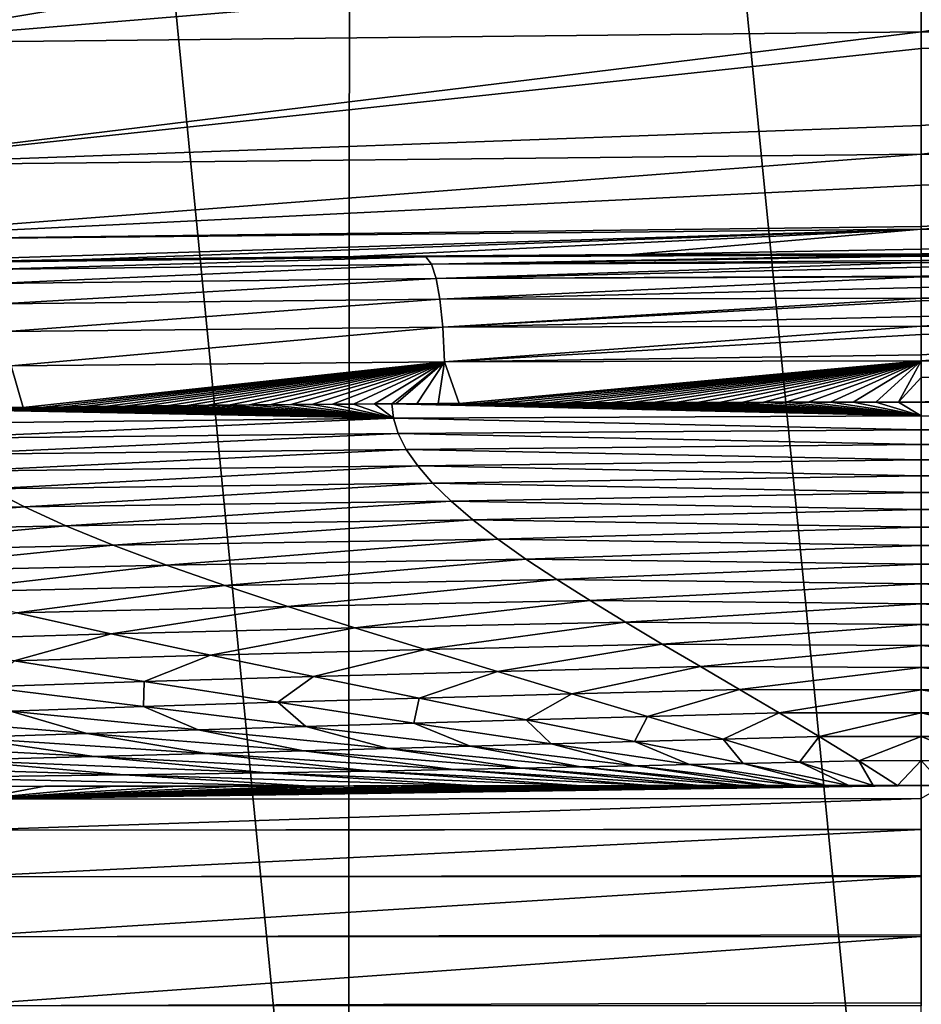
# Model space of a CAD drawing. Header units: metres. Extents: x -136 to 36, y -263 to -20.
# Tile 61 of 99: x -2.17 to 0, y -69.59 to -67.22. Entities that reach past the tile are written whole.
import ezdxf

# ---------------------------------------------------------------- set-up
doc = ezdxf.new("R2010")
doc.units = ezdxf.units.M
doc.layers.add('solid_11_382_034_XXX', color=7, linetype='CONTINUOUS')

msp = doc.modelspace()

# ---------------------------------------------------------------- linework, layer by layer
at = {"layer": 'solid_11_382_034_XXX'}
for points in [[(-2.755186, -71.43222, 22.866289), (-1.379782, -71.43354, 22.990484), (-2.735515, -57.603088, 22.868654)], [(-1.379782, -71.43354, 22.990484), (-1.370191, -57.603088, 22.991058), (-2.735515, -57.603088, 22.868654)], [(-1.379782, -71.43354, 22.990484), (0, -71.434776, 23.031908), (-1.370191, -57.603088, 22.991058)], [(-1.370191, -57.603088, 22.991058), (0, -71.434776, 23.031908), (0, -57.603088, 23.031908)], [(-0.000168, -66.851257, -24.397455), (-0.000171, -67.066566, -24.678522), (-2.56618, -67.279175, -24.833685)], [(-2.513124, -66.879601, -24.264988), (-0.000168, -66.851257, -24.397455), (-2.56618, -67.279175, -24.833685)], [(2.512827, -66.879593, -24.265017), (-0.000172, -67.251709, -24.969757), (-0.000171, -67.066566, -24.678522)], [(2.512827, -66.879593, -24.265017), (2.565877, -67.279167, -24.833714), (-0.000172, -67.251709, -24.969757)], [(-0.000171, -67.066566, -24.678522), (-0.000172, -67.251709, -24.969757), (-2.56618, -67.279175, -24.833685)], [(-0.000172, -67.251709, -24.969757), (-0.000171, -67.291977, -25.041265), (-2.628902, -67.573357, -25.462505)], [(-2.56618, -67.279175, -24.833685), (-0.000172, -67.251709, -24.969757), (-2.628902, -67.573357, -25.462505)], [(2.565877, -67.279167, -24.833714), (-0.000171, -67.291977, -25.041265), (-0.000172, -67.251709, -24.969757)], [(-0.000171, -67.291977, -25.041265), (-0.000167, -67.477425, -25.425972), (-2.628902, -67.573357, -25.462505)], [(2.565877, -67.279167, -24.833714), (-0.000167, -67.477425, -25.425972), (-0.000171, -67.291977, -25.041265)], [(2.565877, -67.279167, -24.833714), (-0.000164, -67.546501, -25.602993), (-0.000167, -67.477425, -25.425972)], [(2.565877, -67.279167, -24.833714), (2.628613, -67.573349, -25.462532), (-0.000164, -67.546501, -25.602993)], [(-0.000167, -67.477425, -25.425972), (-0.000164, -67.546501, -25.602993), (-2.628902, -67.573357, -25.462505)], [(-0.000164, -67.546501, -25.602993), (-0.000159, -67.620804, -25.82826), (-2.699378, -67.753174, -26.132277)], [(-2.628902, -67.573357, -25.462505), (-0.000164, -67.546501, -25.602993), (-2.699378, -67.753174, -26.132277)], [(2.628613, -67.573349, -25.462532), (-0.000159, -67.620804, -25.82826), (-0.000164, -67.546501, -25.602993)], [(2.628613, -67.573349, -25.462532), (-0.000147, -67.720474, -26.243542), (-0.000159, -67.620804, -25.82826)], [(2.628613, -67.573349, -25.462532), (-0.000146, -67.726646, -26.277857), (-0.000147, -67.720474, -26.243542)], [(2.628613, -67.573349, -25.462532), (2.699121, -67.753166, -26.132298), (-0.000146, -67.726646, -26.277857)], [(-0.000159, -67.620804, -25.82826), (-0.000147, -67.720474, -26.243542), (-2.699378, -67.753174, -26.132277)], [(-0.000147, -67.720474, -26.243542), (-0.000146, -67.726646, -26.277857), (-2.699378, -67.753174, -26.132277)], [(-2.699378, -67.753174, -26.132277), (-0.000146, -67.726646, -26.277857), (-2.658561, -67.810715, -26.825787)], [(-0.000146, -67.726646, -26.277857), (-2.017914, -67.799751, -26.888918), (-2.658561, -67.810715, -26.825787)], [(-0.000146, -67.726646, -26.277857), (-1.366546, -67.79232, -26.934893), (-2.017914, -67.799751, -26.888918)], [(-0.000146, -67.726646, -26.277857), (-0.69635, -67.788025, -26.963282), (-1.366546, -67.79232, -26.934893)], [(-0.000146, -67.726646, -26.277857), (-0.000131, -67.775307, -26.667095), (-0.69635, -67.788025, -26.963282)], [(2.699121, -67.753166, -26.132298), (-0.000131, -67.775307, -26.667095), (-0.000146, -67.726646, -26.277857)], [(2.699121, -67.753166, -26.132298), (0, -67.786644, -26.973072), (-0.000131, -67.775307, -26.667095)], [(2.699121, -67.753166, -26.132298), (0.676892, -67.787941, -26.963823), (0, -67.786644, -26.973072)], [(-2.280911, -67.806488, -30.679995), (-2.017914, -67.799751, -26.888918), (-1.366546, -67.79232, -26.934893)], [(-1.192717, -67.793335, -30.696722), (-2.280911, -67.806488, -30.679995), (-1.366546, -67.79232, -26.934893)], [(-2.254649, -67.824081, -34.688675), (-2.280911, -67.806488, -30.679995), (-1.192717, -67.793335, -30.696722)], [(-1.179011, -67.811302, -34.715813), (-2.254649, -67.824081, -34.688675), (-1.192717, -67.793335, -30.696722)], [(-1.192717, -67.793335, -30.696722), (-1.366546, -67.79232, -26.934893), (-0.69635, -67.788025, -26.963282)], [(0, -67.786461, -29.305574), (-1.192717, -67.793335, -30.696722), (0, -67.786644, -26.973072)], [(0, -67.786461, -29.305574), (0, -67.788986, -30.715752), (-1.192717, -67.793335, -30.696722)], [(-1.192717, -67.793335, -30.696722), (-0.69635, -67.788025, -26.963282), (0, -67.786644, -26.973072)], [(-1.179011, -67.811302, -34.715813), (-1.192717, -67.793335, -30.696722), (0, -67.788986, -30.715752)], [(0, -67.791718, -31.638079), (-1.179011, -67.811302, -34.715813), (0, -67.788986, -30.715752)], [(0, -67.791718, -31.638079), (0, -67.802414, -33.970562), (-1.179011, -67.811302, -34.715813)], [(-0.000131, -67.775307, -26.667095), (0, -67.786644, -26.973072), (-0.69635, -67.788025, -26.963282)], [(0.676892, -67.787941, -26.963823), (0, -67.786461, -29.305574), (0, -67.786644, -26.973072)], [(0.676892, -67.787941, -26.963823), (0, -67.788986, -30.715752), (0, -67.786461, -29.305574)], [(1.192717, -67.793335, -30.69672), (0, -67.788986, -30.715752), (0.676892, -67.787941, -26.963823)], [(1.192717, -67.793335, -30.69672), (0, -67.791718, -31.638079), (0, -67.788986, -30.715752)], [(1.192717, -67.793335, -30.69672), (0, -67.802414, -33.970562), (0, -67.791718, -31.638079)], [(1.192717, -67.793335, -30.69672), (0, -67.807251, -34.757435), (0, -67.802414, -33.970562)], [(1.179011, -67.811302, -34.715813), (0, -67.807251, -34.757435), (1.192717, -67.793335, -30.69672)], [(-2.280911, -67.806488, -30.679995), (-2.658561, -67.810715, -26.825787), (-2.017914, -67.799751, -26.888918)], [(-2.232454, -67.857437, -38.708927), (-2.254649, -67.824081, -34.688675), (-1.179011, -67.811302, -34.715813)], [(-1.167592, -67.845345, -38.741364), (-2.232454, -67.857437, -38.708927), (-1.179011, -67.811302, -34.715813)], [(0, -67.802414, -33.970562), (0, -67.807251, -34.757435), (-1.179011, -67.811302, -34.715813)], [(-1.167592, -67.845345, -38.741364), (-1.179011, -67.811302, -34.715813), (0, -67.807251, -34.757435)], [(0, -67.81855, -36.302998), (-1.167592, -67.845345, -38.741364), (0, -67.807251, -34.757435)], [(0, -67.81855, -36.302998), (0, -67.840126, -38.635361), (-1.167592, -67.845345, -38.741364)], [(1.179011, -67.811302, -34.715813), (0, -67.81855, -36.302998), (0, -67.807251, -34.757435)], [(1.179011, -67.811302, -34.715813), (0, -67.841843, -38.798992), (0, -67.840126, -38.635361)], [(1.179011, -67.811302, -34.715813), (1.167592, -67.845345, -38.741364), (0, -67.841843, -38.798992)], [(1.179011, -67.811302, -34.715813), (0, -67.840126, -38.635361), (0, -67.81855, -36.302998)], [(0, -67.840126, -38.635361), (0, -67.841843, -38.798992), (-1.167592, -67.845345, -38.741364)], [(-1.158484, -67.895668, -42.777615), (-1.167592, -67.845345, -38.741364), (0, -67.841843, -38.798992)], [(0, -67.867142, -40.967636), (-1.158484, -67.895668, -42.777615), (0, -67.841843, -38.798992)], [(1.167592, -67.845345, -38.741364), (0, -67.867142, -40.967636), (0, -67.841843, -38.798992)], [(-2.214368, -67.906914, -42.74836), (-2.232454, -67.857437, -38.708927), (-1.167592, -67.845345, -38.741364)], [(-1.158484, -67.895668, -42.777615), (-2.214368, -67.906914, -42.74836), (-1.167592, -67.845345, -38.741364)], [(1.167592, -67.845345, -38.741364), (0, -67.892776, -42.840355), (0, -67.867142, -40.967636)], [(1.167592, -67.845345, -38.741364), (1.158484, -67.895668, -42.777615), (0, -67.892776, -42.840355)], [(0, -67.867142, -40.967636), (0, -67.892776, -42.840355), (-1.158484, -67.895668, -42.777615)], [(-2.200541, -67.972946, -46.813244), (-2.214368, -67.906914, -42.74836), (-1.158484, -67.895668, -42.777615)], [(-1.15177, -67.962524, -46.828064), (-2.200541, -67.972946, -46.813244), (-1.158484, -67.895668, -42.777615)], [(-1.15177, -67.962524, -46.828064), (-1.158484, -67.895668, -42.777615), (0, -67.892776, -42.840355)], [(0, -67.899597, -43.299797), (-1.15177, -67.962524, -46.828064), (0, -67.892776, -42.840355)], [(0, -67.899597, -43.299797), (0, -67.937492, -45.631832), (-1.15177, -67.962524, -46.828064)], [(1.158484, -67.895668, -42.777615), (0, -67.899597, -43.299797), (0, -67.892776, -42.840355)], [(1.158484, -67.895668, -42.777615), (0, -67.960037, -46.881454), (0, -67.937492, -45.631832)], [(1.158484, -67.895668, -42.777615), (1.15177, -67.962524, -46.828064), (0, -67.960037, -46.881454)], [(1.158484, -67.895668, -42.777615), (0, -67.937492, -45.631832), (0, -67.899597, -43.299797)], [(0, -67.937492, -45.631832), (0, -67.960037, -46.881454), (-1.15177, -67.962524, -46.828064)], [(-1.147433, -68.046158, -50.895359), (-1.15177, -67.962524, -46.828064), (0, -67.960037, -46.881454)], [(0, -67.98082, -47.963734), (-1.147433, -68.046158, -50.895359), (0, -67.960037, -46.881454)], [(1.15177, -67.962524, -46.828064), (0, -67.98082, -47.963734), (0, -67.960037, -46.881454)], [(-2.190938, -68.055984, -50.908325), (-2.200541, -67.972946, -46.813244), (-1.15177, -67.962524, -46.828064)], [(-1.147433, -68.046158, -50.895359), (-2.190938, -68.055984, -50.908325), (-1.15177, -67.962524, -46.828064)], [(0, -67.98082, -47.963734), (0, -68.029594, -50.29549), (-1.147433, -68.046158, -50.895359)], [(1.15177, -67.962524, -46.828064), (0, -68.043625, -50.922226), (0, -68.029594, -50.29549)], [(1.15177, -67.962524, -46.828064), (1.147433, -68.046158, -50.895359), (0, -68.043625, -50.922226)], [(1.15177, -67.962524, -46.828064), (0, -68.029594, -50.29549), (0, -67.98082, -47.963734)], [(0, -68.029594, -50.29549), (0, -68.043625, -50.922226), (-1.147433, -68.046158, -50.895359)], [(-1.147433, -68.046158, -50.895359), (-2.16209, -68.155945, -55.030701), (-2.190938, -68.055984, -50.908325)], [(-1.147433, -68.046158, -50.895359), (-2.112966, -68.155327, -55.027142), (-2.16209, -68.155945, -55.030701)], [(-1.147433, -68.046158, -50.895359), (-2.063783, -68.154732, -55.023685), (-2.112966, -68.155327, -55.027142)], [(-1.147433, -68.046158, -50.895359), (-2.014534, -68.154144, -55.020332), (-2.063783, -68.154732, -55.023685)], [(-1.147433, -68.046158, -50.895359), (-1.965216, -68.15358, -55.017075), (-2.014534, -68.154144, -55.020332)], [(-1.147433, -68.046158, -50.895359), (-1.915824, -68.153038, -55.01392), (-1.965216, -68.15358, -55.017075)], [(-1.147433, -68.046158, -50.895359), (-1.866353, -68.152504, -55.01086), (-1.915824, -68.153038, -55.01392)], [(-1.147433, -68.046158, -50.895359), (-1.816799, -68.151993, -55.007896), (-1.866353, -68.152504, -55.01086)], [(-1.147433, -68.046158, -50.895359), (-1.767159, -68.151497, -55.005028), (-1.816799, -68.151993, -55.007896)], [(-1.147433, -68.046158, -50.895359), (-1.71743, -68.151016, -55.002254), (-1.767159, -68.151497, -55.005028)], [(-1.147433, -68.046158, -50.895359), (-1.667606, -68.150551, -54.999573), (-1.71743, -68.151016, -55.002254)], [(-1.147433, -68.046158, -50.895359), (-1.617683, -68.150101, -54.996983), (-1.667606, -68.150551, -54.999573)], [(-1.147433, -68.046158, -50.895359), (-1.567657, -68.149666, -54.994484), (-1.617683, -68.150101, -54.996983)], [(-1.147433, -68.046158, -50.895359), (-1.517522, -68.149246, -54.992077), (-1.567657, -68.149666, -54.994484)], [(-1.147433, -68.046158, -50.895359), (-1.467275, -68.148849, -54.989758), (-1.517522, -68.149246, -54.992077)], [(-1.147433, -68.046158, -50.895359), (-1.41691, -68.14846, -54.987526), (-1.467275, -68.148849, -54.989758)], [(-1.147433, -68.046158, -50.895359), (-1.366425, -68.148087, -54.985382), (-1.41691, -68.14846, -54.987526)], [(-1.147433, -68.046158, -50.895359), (-1.315816, -68.147736, -54.983326), (-1.366425, -68.148087, -54.985382)], [(-1.147433, -68.046158, -50.895359), (-1.274407, -68.147453, -54.981709), (-1.315816, -68.147736, -54.983326)], [(-1.147433, -68.046158, -50.895359), (-1.265081, -68.147392, -54.981354), (-1.274407, -68.147453, -54.981709)], [(-1.147433, -68.046158, -50.895359), (-1.214214, -68.147064, -54.979469), (-1.265081, -68.147392, -54.981354)], [(-1.147433, -68.046158, -50.895359), (-1.163213, -68.146751, -54.977669), (-1.214214, -68.147064, -54.979469)], [(-1.147433, -68.046158, -50.895359), (-1.112075, -68.146454, -54.975952), (-1.163213, -68.146751, -54.977669)], [(0, -68.043625, -50.922226), (-1.112075, -68.146454, -54.975952), (-1.147433, -68.046158, -50.895359)], [(0, -68.043625, -50.922226), (-1.060795, -68.146172, -54.974323), (-1.112075, -68.146454, -54.975952)], [(0, -68.043625, -50.922226), (-1.00937, -68.145905, -54.972771), (-1.060795, -68.146172, -54.974323)], [(0, -68.043625, -50.922226), (-0.957796, -68.145645, -54.971306), (-1.00937, -68.145905, -54.972771)], [(0, -68.043625, -50.922226), (-0.906069, -68.145409, -54.969921), (-0.957796, -68.145645, -54.971306)], [(0, -68.043625, -50.922226), (-0.854186, -68.14518, -54.96862), (-0.906069, -68.145409, -54.969921)], [(0, -68.043625, -50.922226), (-0.802144, -68.144974, -54.9674), (-0.854186, -68.14518, -54.96862)], [(0, -68.043625, -50.922226), (-0.749937, -68.144775, -54.966259), (-0.802144, -68.144974, -54.9674)], [(0, -68.043625, -50.922226), (-0.697564, -68.144592, -54.965199), (-0.749937, -68.144775, -54.966259)], [(0, -68.043625, -50.922226), (-0.64502, -68.144417, -54.964218), (-0.697564, -68.144592, -54.965199)], [(0, -68.043625, -50.922226), (-0.592303, -68.144264, -54.963318), (-0.64502, -68.144417, -54.964218)], [(0, -68.043625, -50.922226), (-0.539409, -68.144119, -54.962498), (-0.592303, -68.144264, -54.963318)], [(0, -68.043625, -50.922226), (-0.486336, -68.14399, -54.961758), (-0.539409, -68.144119, -54.962498)], [(0, -68.043625, -50.922226), (-0.433081, -68.143875, -54.961094), (-0.486336, -68.14399, -54.961758)], [(0, -68.043625, -50.922226), (-0.379639, -68.143776, -54.96051), (-0.433081, -68.143875, -54.961094)], [(0, -68.043625, -50.922226), (-0.326008, -68.143692, -54.960003), (-0.379639, -68.143776, -54.96051)], [(0, -68.043625, -50.922226), (-0.272183, -68.143616, -54.959576), (-0.326008, -68.143692, -54.960003)], [(0, -68.043625, -50.922226), (-0.21816, -68.143555, -54.959225), (-0.272183, -68.143616, -54.959576)], [(0, -68.043625, -50.922226), (-0.163934, -68.143509, -54.958954), (-0.21816, -68.143555, -54.959225)], [(0, -68.043625, -50.922226), (-0.109502, -68.143471, -54.958759), (-0.163934, -68.143509, -54.958954)], [(0, -68.043625, -50.922226), (-0.054858, -68.143456, -54.958645), (-0.109502, -68.143471, -54.958759)], [(0, -68.083801, -52.627113), (-0.054858, -68.143456, -54.958645), (0, -68.043625, -50.922226)], [(1.147433, -68.046158, -50.895359), (0, -68.083801, -52.627113), (0, -68.043625, -50.922226)], [(1.147433, -68.046158, -50.895359), (0, -68.143448, -54.958607), (0, -68.083801, -52.627113)], [(1.147433, -68.046158, -50.895359), (0.054858, -68.143456, -54.958645), (0, -68.143448, -54.958607)], [(-2.190938, -68.055984, -50.908325), (-2.16209, -68.155945, -55.030701), (-2.211161, -68.156578, -55.034363)], [(0, -68.083801, -52.627113), (0, -68.143448, -54.958607), (-0.054858, -68.143456, -54.958645)], [(-1.667606, -68.150551, -54.999573), (-1.617683, -68.150101, -54.996983), (-1.270518, -68.182198, -56.256908)], [(-1.617683, -68.150101, -54.996983), (-1.567657, -68.149666, -54.994484), (-1.270518, -68.182198, -56.256908)], [(-1.567657, -68.149666, -54.994484), (-1.517522, -68.149246, -54.992077), (-1.270518, -68.182198, -56.256908)], [(-1.517522, -68.149246, -54.992077), (-1.467275, -68.148849, -54.989758), (-1.270518, -68.182198, -56.256908)], [(-1.467275, -68.148849, -54.989758), (-1.41691, -68.14846, -54.987526), (-1.270518, -68.182198, -56.256908)], [(-1.41691, -68.14846, -54.987526), (-1.366425, -68.148087, -54.985382), (-1.270518, -68.182198, -56.256908)], [(-1.366425, -68.148087, -54.985382), (-1.315816, -68.147736, -54.983326), (-1.270518, -68.182198, -56.256908)], [(-1.315816, -68.147736, -54.983326), (-1.274407, -68.147453, -54.981709), (-1.270518, -68.182198, -56.256908)], [(-1.265081, -68.147392, -54.981354), (0, -68.176064, -56.151302), (-1.274407, -68.147453, -54.981709)], [(0, -68.176064, -56.151302), (-1.270518, -68.182198, -56.256908), (-1.274407, -68.147453, -54.981709)], [(-1.265081, -68.147392, -54.981354), (-1.214214, -68.147064, -54.979469), (0, -68.176064, -56.151302)], [(-1.214214, -68.147064, -54.979469), (-1.163213, -68.146751, -54.977669), (0, -68.176064, -56.151302)], [(-1.163213, -68.146751, -54.977669), (-1.112075, -68.146454, -54.975952), (0, -68.176064, -56.151302)], [(-1.112075, -68.146454, -54.975952), (-1.060795, -68.146172, -54.974323), (0, -68.176064, -56.151302)], [(-1.060795, -68.146172, -54.974323), (-1.00937, -68.145905, -54.972771), (0, -68.176064, -56.151302)], [(-1.00937, -68.145905, -54.972771), (-0.957796, -68.145645, -54.971306), (0, -68.176064, -56.151302)], [(-0.957796, -68.145645, -54.971306), (-0.906069, -68.145409, -54.969921), (0, -68.176064, -56.151302)], [(-0.906069, -68.145409, -54.969921), (-0.854186, -68.14518, -54.96862), (0, -68.176064, -56.151302)], [(-0.854186, -68.14518, -54.96862), (-0.802144, -68.144974, -54.9674), (0, -68.176064, -56.151302)], [(-0.802144, -68.144974, -54.9674), (-0.749937, -68.144775, -54.966259), (0, -68.176064, -56.151302)], [(-0.749937, -68.144775, -54.966259), (-0.697564, -68.144592, -54.965199), (0, -68.176064, -56.151302)], [(-0.697564, -68.144592, -54.965199), (-0.64502, -68.144417, -54.964218), (0, -68.176064, -56.151302)], [(-0.64502, -68.144417, -54.964218), (-0.592303, -68.144264, -54.963318), (0, -68.176064, -56.151302)], [(-0.592303, -68.144264, -54.963318), (-0.539409, -68.144119, -54.962498), (0, -68.176064, -56.151302)], [(-0.539409, -68.144119, -54.962498), (-0.486336, -68.14399, -54.961758), (0, -68.176064, -56.151302)], [(-0.486336, -68.14399, -54.961758), (-0.433081, -68.143875, -54.961094), (0, -68.176064, -56.151302)], [(-0.433081, -68.143875, -54.961094), (-0.379639, -68.143776, -54.96051), (0, -68.176064, -56.151302)], [(-0.379639, -68.143776, -54.96051), (-0.326008, -68.143692, -54.960003), (0, -68.176064, -56.151302)], [(-0.326008, -68.143692, -54.960003), (-0.272183, -68.143616, -54.959576), (0, -68.176064, -56.151302)], [(-0.272183, -68.143616, -54.959576), (-0.21816, -68.143555, -54.959225), (0, -68.176064, -56.151302)], [(-0.21816, -68.143555, -54.959225), (-0.163934, -68.143509, -54.958954), (0, -68.176064, -56.151302)], [(-0.163934, -68.143509, -54.958954), (-0.109502, -68.143471, -54.958759), (0, -68.176064, -56.151302)], [(-0.109502, -68.143471, -54.958759), (-0.054858, -68.143456, -54.958645), (0, -68.176064, -56.151302)], [(-0.054858, -68.143456, -54.958645), (0, -68.143448, -54.958607), (0, -68.176064, -56.151302)], [(1.270518, -68.182198, -56.256916), (0, -68.176064, -56.151302), (0, -68.143448, -54.958607)], [(0.054858, -68.143456, -54.958645), (1.270518, -68.182198, -56.256916), (0, -68.143448, -54.958607)], [(-2.407025, -68.159302, -55.050079), (-1.270518, -68.182198, -56.256908), (-2.433418, -68.159698, -55.052334)], [(-1.270518, -68.182198, -56.256908), (-2.425287, -68.194382, -56.344631), (-2.433418, -68.159698, -55.052334)], [(-2.407025, -68.159302, -55.050079), (-2.358111, -68.158592, -55.045986), (-1.270518, -68.182198, -56.256908)], [(-2.358111, -68.158592, -55.045986), (-2.309166, -68.157906, -55.042004), (-1.270518, -68.182198, -56.256908)], [(-2.309166, -68.157906, -55.042004), (-2.260185, -68.157234, -55.038128), (-1.270518, -68.182198, -56.256908)], [(-2.260185, -68.157234, -55.038128), (-2.211161, -68.156578, -55.034363), (-1.270518, -68.182198, -56.256908)], [(-2.211161, -68.156578, -55.034363), (-2.16209, -68.155945, -55.030701), (-1.270518, -68.182198, -56.256908)], [(-2.16209, -68.155945, -55.030701), (-2.112966, -68.155327, -55.027142), (-1.270518, -68.182198, -56.256908)], [(-2.112966, -68.155327, -55.027142), (-2.063783, -68.154732, -55.023685), (-1.270518, -68.182198, -56.256908)], [(-2.063783, -68.154732, -55.023685), (-2.014534, -68.154144, -55.020332), (-1.270518, -68.182198, -56.256908)], [(-2.014534, -68.154144, -55.020332), (-1.965216, -68.15358, -55.017075), (-1.270518, -68.182198, -56.256908)], [(-1.965216, -68.15358, -55.017075), (-1.915824, -68.153038, -55.01392), (-1.270518, -68.182198, -56.256908)], [(-1.915824, -68.153038, -55.01392), (-1.866353, -68.152504, -55.01086), (-1.270518, -68.182198, -56.256908)], [(-1.866353, -68.152504, -55.01086), (-1.816799, -68.151993, -55.007896), (-1.270518, -68.182198, -56.256908)], [(-1.816799, -68.151993, -55.007896), (-1.767159, -68.151497, -55.005028), (-1.270518, -68.182198, -56.256908)], [(-1.767159, -68.151497, -55.005028), (-1.71743, -68.151016, -55.002254), (-1.270518, -68.182198, -56.256908)], [(-1.71743, -68.151016, -55.002254), (-1.667606, -68.150551, -54.999573), (-1.270518, -68.182198, -56.256908)], [(-1.270518, -68.182198, -56.256908), (-2.402704, -68.230972, -57.646278), (-2.425287, -68.194382, -56.344631)], [(-1.270518, -68.182198, -56.256908), (-1.259042, -68.218727, -57.537502), (-2.402704, -68.230972, -57.646278)], [(0, -68.176064, -56.151302), (0, -68.210106, -57.343964), (-1.270518, -68.182198, -56.256908)], [(0, -68.210106, -57.343964), (-1.259042, -68.218727, -57.537502), (-1.270518, -68.182198, -56.256908)], [(1.270518, -68.182198, -56.256916), (0, -68.210106, -57.343964), (0, -68.176064, -56.151302)], [(1.259042, -68.218727, -57.537518), (0, -68.210106, -57.343964), (1.270518, -68.182198, -56.256916)], [(-1.259042, -68.218727, -57.537502), (-2.365131, -68.269447, -58.954803), (-2.402704, -68.230972, -57.646278)], [(-1.259042, -68.218727, -57.537502), (-1.239657, -68.257004, -58.822128), (-2.365131, -68.269447, -58.954803)], [(0, -68.210106, -57.343964), (0, -68.245567, -58.536591), (-1.259042, -68.218727, -57.537502)], [(0, -68.245567, -58.536591), (-1.239657, -68.257004, -58.822128), (-1.259042, -68.218727, -57.537502)], [(1.259042, -68.218727, -57.537518), (0, -68.245567, -58.536591), (0, -68.210106, -57.343964)], [(1.239656, -68.257004, -58.822147), (0, -68.245567, -58.536591), (1.259042, -68.218727, -57.537518)], [(-1.239657, -68.257004, -58.822128), (-2.31207, -68.309738, -60.267353), (-2.365131, -68.269447, -58.954803)], [(-1.239657, -68.257004, -58.822128), (-1.212064, -68.297012, -60.109207), (-2.31207, -68.309738, -60.267353)], [(0, -68.245567, -58.536591), (0, -68.282455, -59.729179), (-1.239657, -68.257004, -58.822128)], [(0, -68.282455, -59.729179), (-1.212064, -68.297012, -60.109207), (-1.239657, -68.257004, -58.822128)], [(1.239656, -68.257004, -58.822147), (0, -68.282455, -59.729179), (0, -68.245567, -58.536591)], [(1.212063, -68.297012, -60.109238), (0, -68.282455, -59.729179), (1.239656, -68.257004, -58.822147)], [(0, -68.282455, -59.729179), (0, -68.320763, -60.92173), (-1.212064, -68.297012, -60.109207)], [(1.212063, -68.297012, -60.109238), (0, -68.320763, -60.92173), (0, -68.282455, -59.729179)], [(-1.212064, -68.297012, -60.109207), (-2.243285, -68.351784, -61.581184), (-2.31207, -68.309738, -60.267353)], [(-1.212064, -68.297012, -60.109207), (-1.176113, -68.338707, -61.397224), (-2.243285, -68.351784, -61.581184)], [(0, -68.320763, -60.92173), (-1.176113, -68.338707, -61.397224), (-1.212064, -68.297012, -60.109207)], [(1.176112, -68.338707, -61.397259), (0, -68.320763, -60.92173), (1.212063, -68.297012, -60.109238)], [(-1.176113, -68.338707, -61.397224), (-2.158838, -68.3955, -62.893547), (-2.243285, -68.351784, -61.581184)], [(-1.176113, -68.338707, -61.397224), (-1.131822, -68.382042, -62.684643), (-2.158838, -68.3955, -62.893547)], [(0, -68.320763, -60.92173), (0, -68.360497, -62.114235), (-1.176113, -68.338707, -61.397224)], [(0, -68.360497, -62.114235), (-1.131822, -68.382042, -62.684643), (-1.176113, -68.338707, -61.397224)], [(1.176112, -68.338707, -61.397259), (0, -68.360497, -62.114235), (0, -68.320763, -60.92173)], [(1.13182, -68.382042, -62.684685), (0, -68.360497, -62.114235), (1.176112, -68.338707, -61.397259)], [(-2.243285, -68.351784, -61.581184), (-2.158838, -68.3955, -62.893547), (-3.077549, -68.413734, -63.117451)], [(0, -68.360497, -62.114235), (0, -68.401649, -63.306698), (-1.131822, -68.382042, -62.684643)], [(1.13182, -68.382042, -62.684685), (0, -68.401649, -63.306698), (0, -68.360497, -62.114235)], [(-1.131822, -68.382042, -62.684643), (-2.059092, -68.440796, -64.201622), (-2.158838, -68.3955, -62.893547)], [(-1.131822, -68.382042, -62.684643), (-1.079377, -68.426964, -63.969902), (-2.059092, -68.440796, -64.201622)], [(0, -68.401649, -63.306698), (-1.079377, -68.426964, -63.969902), (-1.131822, -68.382042, -62.684643)], [(1.079374, -68.426964, -63.969952), (0, -68.401649, -63.306698), (1.13182, -68.382042, -62.684685)], [(-2.158838, -68.3955, -62.893547), (-2.93574, -68.458687, -64.441071), (-3.077549, -68.413734, -63.117451)], [(-2.158838, -68.3955, -62.893547), (-2.059092, -68.440796, -64.201622), (-2.93574, -68.458687, -64.441071)], [(0, -68.401649, -63.306698), (0, -68.444229, -64.499115), (-1.079377, -68.426964, -63.969902)], [(1.079374, -68.426964, -63.969952), (0, -68.444229, -64.499115), (0, -68.401649, -63.306698)], [(-1.079377, -68.426964, -63.969902), (-1.944706, -68.487541, -65.502579), (-2.059092, -68.440796, -64.201622)], [(-1.079377, -68.426964, -63.969902), (-1.019129, -68.473396, -65.251411), (-1.944706, -68.487541, -65.502579)], [(0, -68.444229, -64.499115), (-1.019129, -68.473396, -65.251411), (-1.079377, -68.426964, -63.969902)], [(1.019126, -68.473396, -65.251472), (0, -68.444229, -64.499115), (1.079374, -68.426964, -63.969952)], [(-2.059092, -68.440796, -64.201622), (-2.773432, -68.505035, -65.754494), (-2.93574, -68.458687, -64.441071)], [(-2.059092, -68.440796, -64.201622), (-1.944706, -68.487541, -65.502579), (-2.773432, -68.505035, -65.754494)], [(0, -68.444229, -64.499115), (0, -68.488228, -65.691483), (-1.019129, -68.473396, -65.251411)], [(1.019126, -68.473396, -65.251472), (0, -68.488228, -65.691483), (0, -68.444229, -64.499115)], [(-1.019129, -68.473396, -65.251411), (-1.816615, -68.535629, -66.793678), (-1.944706, -68.487541, -65.502579)], [(-1.019129, -68.473396, -65.251411), (-0.951586, -68.521278, -66.527664), (-1.816615, -68.535629, -66.793678)], [(0, -68.488228, -65.691483), (-0.951586, -68.521278, -66.527664), (-1.019129, -68.473396, -65.251411)], [(0.951583, -68.521278, -66.527733), (0, -68.488228, -65.691483), (1.019126, -68.473396, -65.251472)], [(-1.944706, -68.487541, -65.502579), (-2.591911, -68.552635, -67.054077), (-2.773432, -68.505035, -65.754494)], [(-1.944706, -68.487541, -65.502579), (-1.816615, -68.535629, -66.793678), (-2.591911, -68.552635, -67.054077)], [(0, -68.488228, -65.691483), (0, -68.533653, -66.883797), (-0.951586, -68.521278, -66.527664)], [(0.951583, -68.521278, -66.527733), (0, -68.533653, -66.883797), (0, -68.488228, -65.691483)], [(-0.951586, -68.521278, -66.527664), (-1.676013, -68.58493, -68.072411), (-1.816615, -68.535629, -66.793678)], [(-0.951586, -68.521278, -66.527664), (-0.8774, -68.570541, -67.797264), (-1.676013, -68.58493, -68.072411)], [(0, -68.533653, -66.883797), (-0.8774, -68.570541, -67.797264), (-0.951586, -68.521278, -66.527664)], [(0.877395, -68.570541, -67.797333), (0, -68.533653, -66.883797), (0.951583, -68.521278, -66.527733)], [(-1.816615, -68.535629, -66.793678), (-2.392804, -68.601318, -68.336479), (-2.591911, -68.552635, -67.054077)], [(-1.816615, -68.535629, -66.793678), (-1.676013, -68.58493, -68.072411), (-2.392804, -68.601318, -68.336479)], [(0, -68.533653, -66.883797), (0, -68.580498, -68.076057), (-0.8774, -68.570541, -67.797264)], [(0.877395, -68.570541, -67.797333), (0, -68.580498, -68.076057), (0, -68.533653, -66.883797)], [(-0.8774, -68.570541, -67.797264), (-1.524336, -68.635323, -69.336609), (-1.676013, -68.58493, -68.072411)], [(-0.8774, -68.570541, -67.797264), (-0.797356, -68.621109, -69.058998), (-1.524336, -68.635323, -69.336609)], [(0, -68.580498, -68.076057), (-0.797356, -68.621109, -69.058998), (-0.8774, -68.570541, -67.797264)], [(0.797351, -68.621109, -69.059074), (0, -68.580498, -68.076057), (0.877395, -68.570541, -67.797333)], [(-1.676013, -68.58493, -68.072411), (-2.178062, -68.650925, -69.598778), (-2.392804, -68.601318, -68.336479)], [(-1.676013, -68.58493, -68.072411), (-1.524336, -68.635323, -69.336609), (-2.178062, -68.650925, -69.598778)], [(0, -68.580498, -68.076057), (0, -68.628769, -69.268257), (-0.797356, -68.621109, -69.058998)], [(0.797351, -68.621109, -69.059074), (0, -68.628769, -69.268257), (0, -68.580498, -68.076057)], [(-0.797356, -68.621109, -69.058998), (-1.363222, -68.686691, -70.584503), (-1.524336, -68.635323, -69.336609)], [(-0.797356, -68.621109, -69.058998), (-0.712353, -68.67292, -70.311905), (-1.363222, -68.686691, -70.584503)], [(0, -68.628769, -69.268257), (-0.712353, -68.67292, -70.311905), (-0.797356, -68.621109, -69.058998)], [(0.712348, -68.67292, -70.311989), (0, -68.628769, -69.268257), (0.797351, -68.621109, -69.059074)], [(-1.524336, -68.635323, -69.336609), (-1.949904, -68.701309, -70.838593), (-2.178062, -68.650925, -69.598778)], [(-1.524336, -68.635323, -69.336609), (-1.363222, -68.686691, -70.584503), (-1.949904, -68.701309, -70.838593)], [(0, -68.628769, -69.268257), (0, -68.678459, -70.460396), (-0.712353, -68.67292, -70.311905)], [(0.712348, -68.67292, -70.311989), (0, -68.678459, -70.460396), (0, -68.628769, -69.268257)], [(-2.178062, -68.650925, -69.598778), (-1.949904, -68.701309, -70.838593), (-2.485234, -68.717056, -71.080215)], [(-1.363222, -68.686691, -70.584503), (-1.710712, -68.752327, -72.054092), (-1.949904, -68.701309, -70.838593)], [(-1.363222, -68.686691, -70.584503), (-1.194426, -68.738914, -71.814743), (-1.710712, -68.752327, -72.054092)], [(-0.712353, -68.67292, -70.311905), (-1.194426, -68.738914, -71.814743), (-1.363222, -68.686691, -70.584503)], [(-0.712353, -68.67292, -70.311905), (-0.623355, -68.725906, -71.555244), (-1.194426, -68.738914, -71.814743)], [(0, -68.678459, -70.460396), (-0.623355, -68.725906, -71.555244), (-0.712353, -68.67292, -70.311905)], [(0, -68.678459, -70.460396), (0, -68.729576, -71.652481), (-0.623355, -68.725906, -71.555244)], [(0.623348, -68.725906, -71.555336), (0, -68.678459, -70.460396), (0.712348, -68.67292, -70.311989)], [(0.623348, -68.725906, -71.555336), (0, -68.729576, -71.652481), (0, -68.678459, -70.460396)], [(-1.949904, -68.701309, -70.838593), (-2.18332, -68.766403, -72.279129), (-2.485234, -68.717056, -71.080215)], [(-1.949904, -68.701309, -70.838593), (-1.710712, -68.752327, -72.054092), (-2.18332, -68.766403, -72.279129)], [(-1.194426, -68.738914, -71.814743), (-1.46291, -68.803848, -73.24398), (-1.710712, -68.752327, -72.054092)], [(-1.194426, -68.738914, -71.814743), (-1.019735, -68.791908, -73.026382), (-1.46291, -68.803848, -73.24398)], [(-0.623355, -68.725906, -71.555244), (-1.019735, -68.791908, -73.026382), (-1.194426, -68.738914, -71.814743)], [(-0.623355, -68.725906, -71.555244), (-0.531335, -68.780014, -72.788506), (-1.019735, -68.791908, -73.026382)], [(0, -68.729576, -71.652481), (-0.531335, -68.780014, -72.788506), (-0.623355, -68.725906, -71.555244)], [(0, -68.729576, -71.652481), (0, -68.782112, -72.84449), (-0.531335, -68.780014, -72.788506)], [(0.531328, -68.780014, -72.788597), (0, -68.729576, -71.652481), (0.623348, -68.725906, -71.555336)], [(0.531328, -68.780014, -72.788597), (0, -68.782112, -72.84449), (0, -68.729576, -71.652481)], [(-2.18332, -68.766403, -72.279129), (-1.870199, -68.816086, -73.446686), (-2.255565, -68.828781, -73.637192)], [(-1.710712, -68.752327, -72.054092), (-1.870199, -68.816086, -73.446686), (-2.18332, -68.766403, -72.279129)], [(-1.710712, -68.752327, -72.054092), (-1.46291, -68.803848, -73.24398), (-1.870199, -68.816086, -73.446686)], [(-0.531335, -68.780014, -72.788506), (-0.840867, -68.845581, -74.218864), (-1.019735, -68.791908, -73.026382)], [(-0.531335, -68.780014, -72.788506), (-0.437233, -68.83519, -74.011391), (-0.840867, -68.845581, -74.218864)], [(0, -68.782112, -72.84449), (-0.437233, -68.83519, -74.011391), (-0.531335, -68.780014, -72.788506)], [(0, -68.782112, -72.84449), (0, -68.836067, -74.036438), (-0.437233, -68.83519, -74.011391)], [(0.437225, -68.835197, -74.01149), (0, -68.782112, -72.84449), (0.531328, -68.780014, -72.788597)], [(0.437225, -68.835197, -74.01149), (0, -68.836067, -74.036438), (0, -68.782112, -72.84449)], [(-1.46291, -68.803848, -73.24398), (-1.54871, -68.865974, -74.581894), (-1.870199, -68.816086, -73.446686)], [(-1.46291, -68.803848, -73.24398), (-1.208846, -68.855766, -74.407448), (-1.54871, -68.865974, -74.581894)], [(-1.019735, -68.791908, -73.026382), (-1.208846, -68.855766, -74.407448), (-1.46291, -68.803848, -73.24398)], [(-1.019735, -68.791908, -73.026382), (-0.840867, -68.845581, -74.218864), (-1.208846, -68.855766, -74.407448)], [(-1.870199, -68.816086, -73.446686), (-1.872267, -68.876335, -74.743958), (-2.255565, -68.828781, -73.637192)], [(-2.255565, -68.828781, -73.637192), (-1.872267, -68.876335, -74.743958), (-2.192012, -68.887299, -74.903084)], [(-1.870199, -68.816086, -73.446686), (-1.54871, -68.865974, -74.581894), (-1.872267, -68.876335, -74.743958)], [(-0.437233, -68.83519, -74.011391), (-0.659387, -68.899864, -75.392014), (-0.840867, -68.845581, -74.218864)], [(-0.437233, -68.83519, -74.011391), (-0.341894, -68.891403, -75.223831), (-0.659387, -68.899864, -75.392014)], [(0, -68.836067, -74.036438), (-0.341894, -68.891403, -75.223831), (-0.437233, -68.83519, -74.011391)], [(0, -68.836067, -74.036438), (0, -68.891449, -75.228317), (-0.341894, -68.891403, -75.223831)], [(0.341886, -68.891411, -75.223938), (0, -68.836067, -74.036438), (0.437225, -68.835197, -74.01149)], [(0.341886, -68.891411, -75.223938), (0, -68.891449, -75.228317), (0, -68.836067, -74.036438)], [(-1.208846, -68.855766, -74.407448), (-1.221473, -68.915977, -75.684303), (-1.54871, -68.865974, -74.581894)], [(-1.208846, -68.855766, -74.407448), (-0.950669, -68.907982, -75.544205), (-1.221473, -68.915977, -75.684303)], [(-0.840867, -68.845581, -74.218864), (-0.950669, -68.907982, -75.544205), (-1.208846, -68.855766, -74.407448)], [(-0.840867, -68.845581, -74.218864), (-0.659387, -68.899864, -75.392014), (-0.950669, -68.907982, -75.544205)], [(-1.872267, -68.876335, -74.743958), (-1.740325, -68.932152, -75.938423), (-2.192012, -68.887299, -74.903084)], [(-1.54871, -68.865974, -74.581894), (-1.481422, -68.923889, -75.812912), (-1.872267, -68.876335, -74.743958)], [(-1.872267, -68.876335, -74.743958), (-1.481422, -68.923889, -75.812912), (-1.740325, -68.932152, -75.938423)], [(-1.54871, -68.865974, -74.581894), (-1.221473, -68.915977, -75.684303), (-1.481422, -68.923889, -75.812912)], [(-2.192012, -68.887299, -74.903084), (-2.008408, -68.941261, -76.071144), (-2.521212, -68.899414, -75.070686)], [(-2.521212, -68.899414, -75.070686), (-2.008408, -68.941261, -76.071144), (-2.307135, -68.951004, -76.204208)], [(-2.192012, -68.887299, -74.903084), (-1.740325, -68.932152, -75.938423), (-2.008408, -68.941261, -76.071144)], [(-0.950669, -68.907982, -75.544205), (-0.890746, -68.966011, -76.754135), (-1.221473, -68.915977, -75.684303)], [(-0.659387, -68.899864, -75.392014), (-0.690199, -68.960449, -76.654526), (-0.950669, -68.907982, -75.544205)], [(-0.950669, -68.907982, -75.544205), (-0.690199, -68.960449, -76.654526), (-0.890746, -68.966011, -76.754135)], [(-0.659387, -68.899864, -75.392014), (-0.476594, -68.954704, -76.546097), (-0.690199, -68.960449, -76.654526)], [(-0.341894, -68.891403, -75.223831), (-0.476594, -68.954704, -76.546097), (-0.659387, -68.899864, -75.392014)], [(-0.341894, -68.891403, -75.223831), (-0.246009, -68.948616, -76.42601), (-0.476594, -68.954704, -76.546097)], [(0, -68.891449, -75.228317), (-0.246009, -68.948616, -76.42601), (-0.341894, -68.891403, -75.223831)], [(0, -68.891449, -75.228317), (0, -68.94825, -76.42012), (-0.246009, -68.948616, -76.42601)], [(0.246, -68.948624, -76.426117), (0, -68.891449, -75.228317), (0.341886, -68.891411, -75.223938)], [(0.246, -68.948624, -76.426117), (0, -68.94825, -76.42012), (0, -68.891449, -75.228317)], [(-1.740325, -68.932152, -75.938423), (-1.487134, -68.98304, -77.025314), (-2.008408, -68.941261, -76.071144)], [(-1.481422, -68.923889, -75.812912), (-1.282068, -68.976898, -76.93158), (-1.740325, -68.932152, -75.938423)], [(-1.740325, -68.932152, -75.938423), (-1.282068, -68.976898, -76.93158), (-1.487134, -68.98304, -77.025314)], [(-1.221473, -68.915977, -75.684303), (-1.085664, -68.971375, -76.844124), (-1.481422, -68.923889, -75.812912)], [(-1.481422, -68.923889, -75.812912), (-1.085664, -68.971375, -76.844124), (-1.282068, -68.976898, -76.93158)], [(-1.221473, -68.915977, -75.684303), (-0.890746, -68.966011, -76.754135), (-1.085664, -68.971375, -76.844124)], [(-2.307135, -68.951004, -76.204208), (-1.991234, -68.996834, -77.218681), (-2.650394, -68.962105, -76.35141)], [(-2.008408, -68.941261, -76.071144), (-1.719913, -68.989456, -77.116829), (-2.307135, -68.951004, -76.204208)], [(-2.307135, -68.951004, -76.204208), (-1.719913, -68.989456, -77.116829), (-1.991234, -68.996834, -77.218681)], [(-2.008408, -68.941261, -76.071144), (-1.487134, -68.98304, -77.025314), (-1.719913, -68.989456, -77.116829)], [(-0.476594, -68.954704, -76.546097), (-0.428779, -69.01313, -77.739487), (-0.690199, -68.960449, -76.654526)], [(-0.246009, -68.948616, -76.42601), (-0.293399, -69.010086, -77.682007), (-0.476594, -68.954704, -76.546097)], [(-0.476594, -68.954704, -76.546097), (-0.293399, -69.010086, -77.682007), (-0.428779, -69.01313, -77.739487)], [(-0.246009, -68.948616, -76.42601), (-0.15004, -69.006828, -77.618439), (-0.293399, -69.010086, -77.682007)], [(0, -68.94825, -76.42012), (-0.15004, -69.006828, -77.618439), (-0.246009, -68.948616, -76.42601)], [(0, -68.94825, -76.42012), (0, -69.00647, -77.611855), (-0.15004, -69.006828, -77.618439)], [(0.15003, -69.006836, -77.618561), (0, -69.00647, -77.611855), (0, -68.94825, -76.42012)], [(0.15003, -69.006836, -77.618561), (0, -68.94825, -76.42012), (0.246, -68.948624, -76.426117)], [(-2.650394, -68.962105, -76.35141), (-1.991234, -68.996834, -77.218681), (-2.325761, -69.005249, -77.328697)], [(-1.282068, -68.976898, -76.93158), (-0.960351, -69.024719, -77.933777), (-1.487134, -68.98304, -77.025314)], [(-1.085664, -68.971375, -76.844124), (-0.8198, -69.021523, -77.883377), (-1.282068, -68.976898, -76.93158)], [(-1.282068, -68.976898, -76.93158), (-0.8198, -69.021523, -77.883377), (-0.960351, -69.024719, -77.933777)], [(-0.890746, -68.966011, -76.754135), (-0.687157, -69.018753, -77.838638), (-1.085664, -68.971375, -76.844124)], [(-1.085664, -68.971375, -76.844124), (-0.687157, -69.018753, -77.838638), (-0.8198, -69.021523, -77.883377)], [(-0.690199, -68.960449, -76.654526), (-0.558288, -69.016052, -77.792496), (-0.890746, -68.966011, -76.754135)], [(-0.890746, -68.966011, -76.754135), (-0.558288, -69.016052, -77.792496), (-0.687157, -69.018753, -77.838638)], [(-0.690199, -68.960449, -76.654526), (-0.428779, -69.01313, -77.739487), (-0.558288, -69.016052, -77.792496)], [(-1.991234, -68.996834, -77.218681), (-1.57493, -69.035919, -78.086319), (-2.325761, -69.005249, -77.328697)], [(-1.719913, -68.989456, -77.116829), (-1.322713, -69.031631, -78.031387), (-1.991234, -68.996834, -77.218681)], [(-1.991234, -68.996834, -77.218681), (-1.322713, -69.031631, -78.031387), (-1.57493, -69.035919, -78.086319)], [(-1.487134, -68.98304, -77.025314), (-1.1254, -69.027885, -77.979431), (-1.719913, -68.989456, -77.116829)], [(-1.719913, -68.989456, -77.116829), (-1.1254, -69.027885, -77.979431), (-1.322713, -69.031631, -78.031387)], [(-1.487134, -68.98304, -77.025314), (-0.960351, -69.024719, -77.933777), (-1.1254, -69.027885, -77.979431)], [(-2.325761, -69.005249, -77.328697), (-1.918601, -69.040871, -78.140396), (-2.760867, -69.0149, -77.443176)], [(-2.760867, -69.0149, -77.443176), (-1.918601, -69.040871, -78.140396), (-2.42544, -69.046677, -78.18322)], [(-2.325761, -69.005249, -77.328697), (-1.57493, -69.035919, -78.086319), (-1.918601, -69.040871, -78.140396)], [(-0.960351, -69.024719, -77.933777), (-0.533408, -69.066467, -78.796158), (-1.1254, -69.027885, -77.979431)], [(-0.8198, -69.021523, -77.883377), (-0.43244, -69.066345, -78.798752), (-0.960351, -69.024719, -77.933777)], [(-0.960351, -69.024719, -77.933777), (-0.43244, -69.066345, -78.798752), (-0.533408, -69.066467, -78.796158)], [(-0.687157, -69.018753, -77.838638), (-0.36837, -69.066277, -78.800087), (-0.8198, -69.021523, -77.883377)], [(-0.8198, -69.021523, -77.883377), (-0.36837, -69.066277, -78.800087), (-0.43244, -69.066345, -78.798752)], [(-0.558288, -69.016052, -77.792496), (-0.297808, -69.066208, -78.801285), (-0.687157, -69.018753, -77.838638)], [(-0.687157, -69.018753, -77.838638), (-0.297808, -69.066208, -78.801285), (-0.36837, -69.066277, -78.800087)], [(-0.428779, -69.01313, -77.739487), (-0.228278, -69.066162, -78.8022), (-0.558288, -69.016052, -77.792496)], [(-0.558288, -69.016052, -77.792496), (-0.228278, -69.066162, -78.8022), (-0.297808, -69.066208, -78.801285)], [(-0.293399, -69.010086, -77.682007), (-0.17414, -69.066139, -78.802734), (-0.428779, -69.01313, -77.739487)], [(-0.428779, -69.01313, -77.739487), (-0.17414, -69.066139, -78.802734), (-0.228278, -69.066162, -78.8022)], [(-0.15004, -69.006828, -77.618439), (-0.115791, -69.066124, -78.803162), (-0.293399, -69.010086, -77.682007)], [(-0.293399, -69.010086, -77.682007), (-0.115791, -69.066124, -78.803162), (-0.17414, -69.066139, -78.802734)], [(0, -69.00647, -77.611855), (-0.057579, -69.066116, -78.803413), (-0.15004, -69.006828, -77.618439)], [(-0.15004, -69.006828, -77.618439), (-0.057579, -69.066116, -78.803413), (-0.115791, -69.066124, -78.803162)], [(0, -69.00647, -77.611855), (0, -69.066116, -78.803505), (-0.057579, -69.066116, -78.803413)], [(0.053922, -69.066116, -78.803429), (0, -69.066116, -78.803505), (0, -69.00647, -77.611855)], [(0.053922, -69.066116, -78.803429), (0, -69.00647, -77.611855), (0.15003, -69.006836, -77.618561)], [(-1.918601, -69.040871, -78.140396), (-1.472344, -69.067574, -78.746117), (-2.42544, -69.046677, -78.18322)], [(-2.42544, -69.046677, -78.18322), (-1.472344, -69.067574, -78.746117), (-2.231433, -69.068352, -78.672173)], [(-1.57493, -69.035919, -78.086319), (-1.067814, -69.067116, -78.773293), (-1.918601, -69.040871, -78.140396)], [(-1.918601, -69.040871, -78.140396), (-1.067814, -69.067116, -78.773293), (-1.472344, -69.067574, -78.746117)], [(-1.322713, -69.031631, -78.031387), (-0.818579, -69.066818, -78.78582), (-1.57493, -69.035919, -78.086319)], [(-1.57493, -69.035919, -78.086319), (-0.818579, -69.066818, -78.78582), (-1.067814, -69.067116, -78.773293)], [(-1.1254, -69.027885, -77.979431), (-0.652361, -69.066612, -78.792374), (-1.322713, -69.031631, -78.031387)], [(-1.322713, -69.031631, -78.031387), (-0.652361, -69.066612, -78.792374), (-0.818579, -69.066818, -78.78582)], [(-1.1254, -69.027885, -77.979431), (-0.533408, -69.066467, -78.796158), (-0.652361, -69.066612, -78.792374)], [(-2.275886, -69.099243, -78.842957), (-0.115791, -69.066124, -78.803162), (-0.057579, -69.066116, -78.803413)], [(-2.275886, -69.099243, -78.842957), (-0.057579, -69.066116, -78.803413), (0, -69.066116, -78.803505)], [(-2.275886, -69.099243, -78.842957), (0, -69.066116, -78.803505), (0.000001, -69.097504, -78.978226)], [(-2.275886, -69.099243, -78.842957), (-0.17414, -69.066139, -78.802734), (-0.115791, -69.066124, -78.803162)], [(-2.275886, -69.099243, -78.842957), (-0.228278, -69.066162, -78.8022), (-0.17414, -69.066139, -78.802734)], [(-2.275886, -69.099243, -78.842957), (-0.248407, -69.06617, -78.801956), (-0.228278, -69.066162, -78.8022)], [(-2.275886, -69.099243, -78.842957), (-0.297808, -69.066208, -78.801285), (-0.248407, -69.06617, -78.801956)], [(-2.275886, -69.099243, -78.842957), (-0.36837, -69.066277, -78.800087), (-0.297808, -69.066208, -78.801285)], [(-2.275886, -69.099243, -78.842957), (-0.43244, -69.066345, -78.798752), (-0.36837, -69.066277, -78.800087)], [(-2.275886, -69.099243, -78.842957), (-0.438141, -69.066353, -78.798622), (-0.43244, -69.066345, -78.798752)], [(-2.275886, -69.099243, -78.842957), (-0.533408, -69.066467, -78.796158), (-0.438141, -69.066353, -78.798622)], [(-2.275886, -69.099243, -78.842957), (-0.586336, -69.066528, -78.794571), (-0.533408, -69.066467, -78.796158)], [(-2.275886, -69.099243, -78.842957), (-0.652361, -69.066612, -78.792374), (-0.586336, -69.066528, -78.794571)], [(-2.275886, -69.099243, -78.842957), (-0.720476, -69.066696, -78.789864), (-0.652361, -69.066612, -78.792374)], [(-2.275886, -69.099243, -78.842957), (-0.818579, -69.066818, -78.78582), (-0.720476, -69.066696, -78.789864)], [(-2.275886, -69.099243, -78.842957), (-0.850012, -69.066856, -78.784416), (-0.818579, -69.066818, -78.78582)], [(-2.275886, -69.099243, -78.842957), (-0.97785, -69.067009, -78.778183), (-0.850012, -69.066856, -78.784416)], [(-2.275886, -69.099243, -78.842957), (-1.067814, -69.067116, -78.773293), (-0.97785, -69.067009, -78.778183)], [(-2.275886, -69.099243, -78.842957), (-1.105753, -69.067162, -78.771103), (-1.067814, -69.067116, -78.773293)], [(-2.275886, -69.099243, -78.842957), (-1.23488, -69.067307, -78.7631), (-1.105753, -69.067162, -78.771103)], [(-2.275886, -69.099243, -78.842957), (-1.366404, -69.067451, -78.754051), (-1.23488, -69.067307, -78.7631)], [(-2.275886, -69.099243, -78.842957), (-1.472344, -69.067574, -78.746117), (-1.366404, -69.067451, -78.754051)], [(-2.275886, -69.099243, -78.842957), (-1.501571, -69.067604, -78.743828), (-1.472344, -69.067574, -78.746117)], [(-2.275886, -69.099243, -78.842957), (-1.641749, -69.067749, -78.732224), (-1.501571, -69.067604, -78.743828)], [(-2.275886, -69.099243, -78.842957), (-1.788586, -69.067909, -78.718964), (-1.641749, -69.067749, -78.732224)], [(-2.275886, -69.099243, -78.842957), (-1.943702, -69.068069, -78.703743), (-1.788586, -69.067909, -78.718964)], [(-2.275886, -69.099243, -78.842957), (-2.109262, -69.068237, -78.686111), (-1.943702, -69.068069, -78.703743)], [(-2.275886, -69.099243, -78.842957), (-2.231433, -69.068352, -78.672173), (-2.109262, -69.068237, -78.686111)], [(-1.472344, -69.067574, -78.746117), (-2.109262, -69.068237, -78.686111), (-2.231433, -69.068352, -78.672173)], [(-1.472344, -69.067574, -78.746117), (-1.943702, -69.068069, -78.703743), (-2.109262, -69.068237, -78.686111)], [(-1.472344, -69.067574, -78.746117), (-1.788586, -69.067909, -78.718964), (-1.943702, -69.068069, -78.703743)], [(-1.472344, -69.067574, -78.746117), (-1.641749, -69.067749, -78.732224), (-1.788586, -69.067909, -78.718964)], [(-1.472344, -69.067574, -78.746117), (-1.501571, -69.067604, -78.743828), (-1.641749, -69.067749, -78.732224)], [(-1.067814, -69.067116, -78.773293), (-1.366404, -69.067451, -78.754051), (-1.472344, -69.067574, -78.746117)], [(-1.067814, -69.067116, -78.773293), (-1.23488, -69.067307, -78.7631), (-1.366404, -69.067451, -78.754051)], [(-1.067814, -69.067116, -78.773293), (-1.105753, -69.067162, -78.771103), (-1.23488, -69.067307, -78.7631)], [(-0.818579, -69.066818, -78.78582), (-0.97785, -69.067009, -78.778183), (-1.067814, -69.067116, -78.773293)], [(-0.818579, -69.066818, -78.78582), (-0.850012, -69.066856, -78.784416), (-0.97785, -69.067009, -78.778183)], [(-0.652361, -69.066612, -78.792374), (-0.720476, -69.066696, -78.789864), (-0.818579, -69.066818, -78.78582)], [(-0.533408, -69.066467, -78.796158), (-0.586336, -69.066528, -78.794571), (-0.652361, -69.066612, -78.792374)], [(-0.43244, -69.066345, -78.798752), (-0.438141, -69.066353, -78.798622), (-0.533408, -69.066467, -78.796158)], [(-0.228278, -69.066162, -78.8022), (-0.248407, -69.06617, -78.801956), (-0.297808, -69.066208, -78.801285)], [(0.000001, -69.097504, -78.978226), (0, -69.066116, -78.803505), (0.053922, -69.066116, -78.803429)], [(0.000001, -69.097504, -78.978226), (0.000002, -69.17115, -79.138344), (-2.294721, -69.173561, -79.004051)], [(-2.275886, -69.099243, -78.842957), (0.000001, -69.097504, -78.978226), (-2.294721, -69.173561, -79.004051)], [(0.000002, -69.17231, -79.14019), (0.000002, -69.282928, -79.275429), (-2.310713, -69.286469, -79.141258)], [(-2.294721, -69.173561, -79.004051), (0.000002, -69.17231, -79.14019), (-2.310713, -69.286469, -79.141258)], [(0.000002, -69.17115, -79.138344), (0.000002, -69.17231, -79.14019), (-2.294721, -69.173561, -79.004051)], [(0.000002, -69.285629, -79.277985), (0.000002, -69.425499, -79.380127), (-2.322823, -69.430626, -79.245659)], [(-2.310713, -69.286469, -79.141258), (0.000002, -69.285629, -79.277985), (-2.322823, -69.430626, -79.245659)], [(0.000002, -69.282928, -79.275429), (0.000002, -69.285629, -79.277985), (-2.310713, -69.286469, -79.141258)], [(0.000002, -69.430099, -79.38266), (0.000001, -69.58976, -79.445747), (-2.330264, -69.596672, -79.310486)], [(-2.322823, -69.430626, -79.245659), (0.000002, -69.430099, -79.38266), (-2.330264, -69.596672, -79.310486)], [(0.000002, -69.425499, -79.380127), (0.000002, -69.430099, -79.38266), (-2.322823, -69.430626, -79.245659)], [(0.000001, -69.58976, -79.445747), (0.000001, -69.596336, -79.447418), (-2.330264, -69.596672, -79.310486)]]:
    msp.add_3dface(points, dxfattribs=at)

doc.saveas('drawing.dxf')
